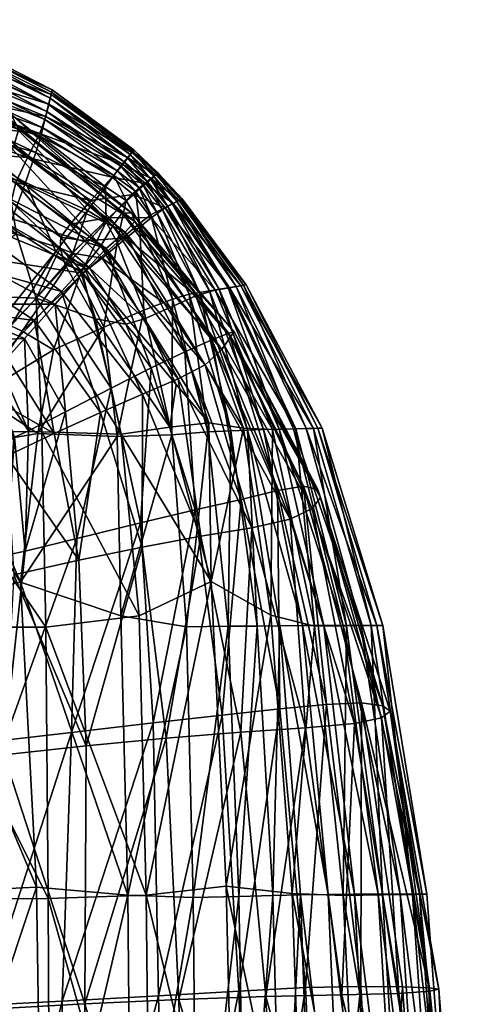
# Model space of a CAD drawing. Header units: centimetres. Extents: x -65 to 65, y -44 to 44.
# Tile 48 of 48: x 58 to 65, y 26 to 42. Entities that reach past the tile are written whole.
import ezdxf

# ---------------------------------------------------------------- set-up
doc = ezdxf.new("R2010")
doc.units = ezdxf.units.CM
doc.layers.get('0').update_dxf_attribs({"true_color": 0xc7c7c7})

msp = doc.modelspace()

# ---------------------------------------------------------------- meshes
at = {"color": 251, "true_color": 0x565656}
mesh = msp.add_polyface(dxfattribs=at)
corners = [(56.219, 41.852, 26.175), (58.379, 40.787, 26.171), (58.396, 40.86, 21.478), (56.224, 41.97, 21.485), (56.209, 41.611, 30.234), (58.344, 40.636, 30.232), (56.209, 41.599, 10.653), (58.339, 40.628, 10.652), (58.311, 40.517, 9.157), (56.202, 41.421, 9.157), (56.216, 41.761, 13.01), (58.365, 40.73, 13.008), (59.427, 39.581, 6.839), (58.248, 40.26, 6.834), (58.281, 40.394, 7.891), (56.194, 41.224, 7.891), (56.185, 41.01, 6.834), (59.483, 39.654, 7.894), (53.863, 40.395, 36.665), (56.229, 39.776, 37.193), (56.864, 39.882, 36.579), (56.295, 40.382, 36.013), (56.214, 40.897, 34.762), (53.347, 41.279, 34.925), (59.343, 39.478, 34.69), (58.2, 40.17, 34.703), (58.009, 39.788, 35.778), (57.824, 39.396, 36.53), (59.008, 39.11, 35.748), (58.681, 38.738, 36.48), (56.196, 41.3, 32.966), (58.298, 40.441, 32.965), (59.514, 39.68, 32.96), (56.092, 38.943, 4.297), (57.726, 38.72, 4.406), (57.396, 37.856, 4.138), (57.834, 38.58, 37.974), (56.119, 38.979, 38.167), (56.152, 37.639, 39.034), (59.239, 39.328, 5.302), (58.139, 39.868, 5.275), (58.216, 40.121, 5.962), (56.176, 40.787, 5.962), (56.155, 40.441, 5.262), (59.371, 39.505, 5.971), (57.975, 39.396, 4.771), (58.955, 38.95, 4.84), (58.453, 38.304, 4.484), (56.112, 39.86, 4.716), (56.222, 41.912, 16.859), (58.388, 40.824, 16.854), (57.746, 39.091, 37.295), (58.524, 38.356, 37.816), (58.535, 38.529, 37.228), (58.675, 38.214, 38.011), (58.658, 38.209, 37.848), (58.675, 38.145, 4.568), (58.719, 38.278, 37.247), (58.66, 38.23, 37.279), (58.914, 38.471, 36.454), (58.719, 38.278, 37.247), (58.643, 38.202, 37.711)]
mesh.append_faces([[corners[k] for k in face] for face in [(0, 1, 2), (2, 3, 0), (1, 0, 4), (4, 5, 1), (6, 7, 8), (8, 9, 6), (7, 6, 10), (10, 11, 7), (12, 13, 14), (15, 14, 13), (13, 16, 15), (14, 15, 9), (9, 8, 14), (17, 14, 8), (18, 19, 20), (20, 21, 18), (21, 22, 23), (24, 25, 26), (21, 26, 25), (25, 22, 21), (26, 21, 20), (20, 27, 26), (28, 26, 27), (27, 29, 28), (30, 31, 5), (5, 4, 30), (31, 30, 22), (22, 25, 31), (32, 31, 25), (33, 34, 35), (36, 37, 38), (39, 40, 41), (42, 41, 40), (40, 43, 42), (41, 42, 16), (16, 13, 41), (44, 41, 13), (45, 46, 47), (47, 34, 45), (48, 45, 34), (34, 33, 48), (45, 48, 43), (43, 40, 45), (46, 45, 40), (49, 50, 11), (11, 10, 49), (50, 49, 3), (3, 2, 50), (51, 27, 20), (20, 19, 51), (36, 51, 19), (19, 37, 36), (51, 36, 52), (52, 53, 51), (27, 51, 53), (53, 29, 27), (54, 55, 52), (56, 47, 46), (57, 53, 52), (52, 55, 57), (58, 57, 55), (53, 57, 59), (59, 29, 53), (60, 58, 61)]], dxfattribs={"vtx2": -1, "color": 251})
mesh = msp.add_polyface(dxfattribs=at)
corners = [(56.655, 37.469, 38.916), (56.978, 38.251, 39.615), (58.442, 37.473, 39.605), (57.96, 36.929, 38.91), (56.404, 36.854, 38.623), (57.574, 36.498, 38.621), (58.606, 35.77, 38.895), (59.329, 36.142, 39.592), (57.125, 36.17, 74.402), (57.631, 36.702, 73.715), (56.285, 37.458, 73.716), (61.273, 37.034, 52.956), (61.193, 37.014, 48.334), (59.705, 38.781, 48.339), (59.655, 38.91, 52.97), (61.216, 36.953, 57.853), (59.503, 38.914, 57.876), (61.078, 36.756, 61.988), (59.355, 38.712, 62.007), (60.817, 36.511, 65.456), (59.168, 38.396, 65.466), (57.373, 40.35, 62.011), (57.23, 39.959, 65.469), (57.529, 40.555, 57.881), (57.739, 40.48, 52.973), (57.87, 40.241, 48.339), (55.367, 41.415, 48.326), (55.216, 41.758, 52.957), (60.389, 36.289, 68.352), (58.898, 38.058, 68.356), (59.826, 36.05, 70.688), (58.547, 37.672, 70.689), (59.159, 35.758, 72.476), (58.115, 37.211, 72.476), (57.786, 39.958, 45.032), (59.549, 38.611, 45.03), (57.566, 39.559, 42.667), (59.252, 38.353, 42.662), (55.162, 40.414, 42.655), (55.323, 40.994, 45.019), (57.29, 38.969, 40.863), (58.877, 37.96, 40.854), (56.587, 38.213, 72.476), (56.852, 38.902, 70.689), (57.062, 39.48, 68.358), (59.962, 36.462, 40.845), (60.496, 36.719, 42.655), (60.92, 36.906, 45.026), (56.307, 36.641, 38.592), (57.424, 36.349, 38.593)]
mesh.append_faces([[corners[k] for k in face] for face in [(0, 1, 2), (2, 3, 0), (4, 0, 3), (3, 5, 4), (6, 3, 2), (2, 7, 6), (8, 9, 10), (11, 12, 13), (13, 14, 11), (15, 11, 14), (14, 16, 15), (17, 15, 16), (16, 18, 17), (19, 17, 18), (18, 20, 19), (21, 22, 20), (20, 18, 21), (23, 21, 18), (18, 16, 23), (24, 23, 16), (16, 14, 24), (25, 24, 14), (14, 13, 25), (24, 25, 26), (23, 24, 27), (28, 19, 20), (20, 29, 28), (30, 28, 29), (29, 31, 30), (32, 30, 31), (31, 33, 32), (34, 25, 13), (13, 35, 34), (36, 34, 35), (35, 37, 36), (34, 36, 38), (25, 34, 39), (40, 36, 37), (37, 41, 40), (1, 40, 41), (41, 2, 1), (33, 42, 10), (10, 9, 33), (42, 33, 31), (31, 43, 42), (44, 29, 20), (20, 22, 44), (29, 44, 43), (43, 31, 29), (41, 45, 7), (7, 2, 41), (45, 41, 37), (37, 46, 45), (47, 35, 13), (13, 12, 47), (35, 47, 46), (46, 37, 35), (48, 4, 5), (5, 49, 48)]], dxfattribs={"vtx2": -1, "color": 251})
mesh = msp.add_polyface(dxfattribs=at)
corners = [(58.379, 40.787, 26.171), (59.656, 39.869, 26.167), (59.686, 39.91, 21.474), (58.396, 40.86, 21.478), (58.344, 40.636, 30.232), (59.594, 39.787, 30.229), (58.339, 40.628, 10.652), (59.586, 39.783, 10.654), (59.537, 39.722, 9.159), (58.311, 40.517, 9.157), (58.365, 40.73, 13.008), (59.63, 39.838, 13.008), (58.281, 40.394, 7.891), (59.483, 39.654, 7.894), (59.427, 39.581, 6.839), (58.009, 39.788, 35.778), (59.008, 39.11, 35.748), (59.343, 39.478, 34.69), (58.298, 40.441, 32.965), (59.514, 39.68, 32.96), (58.2, 40.17, 34.703), (58.216, 40.121, 5.962), (59.371, 39.505, 5.971), (59.239, 39.328, 5.302), (58.248, 40.26, 6.834), (58.139, 39.868, 5.275), (58.955, 38.95, 4.84), (58.388, 40.824, 16.854), (59.67, 39.89, 16.852), (59.874, 39.381, 32.943), (59.839, 39.347, 32.933), (59.646, 39.171, 34.648), (59.679, 39.204, 34.664), (59.96, 38.837, 34.69), (59.297, 38.84, 35.714), (59.264, 38.808, 35.695), (60.034, 39.517, 26.163), (59.954, 39.454, 10.659), (59.898, 39.41, 9.166), (59.836, 39.361, 7.904), (59.801, 39.326, 7.911), (59.739, 39.276, 6.864), (59.773, 39.309, 6.854), (59.297, 38.84, 35.714), (59.679, 39.204, 34.664), (59.874, 39.381, 32.943), (59.964, 39.457, 30.22), (59.539, 39.084, 5.376), (59.567, 39.111, 5.348), (59.252, 38.773, 4.913), (59.779, 38.749, 5.302), (59.712, 39.258, 5.999), (59.68, 39.227, 6.017), (59.773, 39.309, 6.854), (59.712, 39.258, 5.999), (59.567, 39.111, 5.348), (59.252, 38.773, 4.913), (59.23, 38.752, 4.95), (60.005, 39.494, 13.012)]
mesh.append_faces([[corners[k] for k in face] for face in [(0, 1, 2), (2, 3, 0), (1, 0, 4), (4, 5, 1), (6, 7, 8), (8, 9, 6), (7, 6, 10), (10, 11, 7), (12, 13, 14), (9, 8, 13), (15, 16, 17), (18, 19, 5), (5, 4, 18), (20, 17, 19), (21, 22, 23), (24, 14, 22), (25, 23, 26), (27, 28, 11), (11, 10, 27), (28, 27, 3), (3, 2, 28), (29, 30, 31), (31, 32, 29), (33, 32, 34), (35, 34, 32), (32, 31, 35), (36, 1, 5), (37, 7, 11), (38, 8, 7), (39, 13, 8), (8, 38, 39), (39, 40, 41), (41, 42, 39), (13, 39, 42), (42, 14, 13), (43, 35, 31), (31, 44, 43), (16, 43, 44), (44, 17, 16), (45, 19, 17), (17, 44, 45), (30, 45, 44), (44, 31, 30), (19, 45, 46), (46, 5, 19), (47, 48, 49), (50, 48, 51), (52, 51, 48), (48, 47, 52), (51, 52, 41), (41, 53, 51), (54, 22, 14), (14, 42, 54), (52, 54, 42), (42, 41, 52), (54, 52, 47), (47, 55, 54), (22, 54, 55), (55, 23, 22), (56, 26, 23), (23, 55, 56), (55, 47, 57), (53, 41, 40), (58, 11, 28)]], dxfattribs={"vtx2": -1, "color": 251})
mesh = msp.add_polyface(dxfattribs=at)
corners = [(59.874, 39.381, 32.943), (60.183, 38.993, 32.96), (60.309, 39.061, 30.229), (59.964, 39.457, 30.22), (59.839, 39.347, 32.933), (59.929, 39.422, 30.215), (59.679, 39.204, 34.664), (59.96, 38.837, 34.69), (59.594, 39.787, 30.229), (59.964, 39.457, 30.22), (60.034, 39.517, 26.163), (59.999, 39.481, 26.161), (60.033, 39.51, 21.472), (60.068, 39.546, 21.473), (59.656, 39.869, 26.167), (59.686, 39.91, 21.474), (60.051, 39.532, 16.852), (60.428, 39.126, 16.852), (60.366, 39.093, 13.008), (60.005, 39.494, 13.012), (60.015, 39.496, 16.854), (59.97, 39.459, 13.014), (60.068, 39.546, 21.473), (60.452, 39.139, 21.474), (59.63, 39.838, 13.008), (60.005, 39.494, 13.012), (59.954, 39.454, 10.659), (59.919, 39.419, 10.663), (59.863, 39.375, 9.172), (59.898, 39.41, 9.166), (59.586, 39.783, 10.654), (59.801, 39.326, 7.911), (59.836, 39.361, 7.904), (59.874, 39.381, 32.943), (59.712, 39.258, 5.999), (59.957, 38.882, 5.971), (59.779, 38.749, 5.302), (59.773, 39.309, 6.854), (60.046, 38.93, 6.839), (59.836, 39.361, 7.904), (60.134, 38.976, 7.894), (59.898, 39.41, 9.166), (60.219, 39.019, 9.159), (59.954, 39.454, 10.659), (60.296, 39.058, 10.654), (60.051, 39.532, 16.852), (59.67, 39.89, 16.852), (60.034, 39.517, 26.163), (60.406, 39.113, 26.167)]
mesh.append_faces([[corners[k] for k in face] for face in [(0, 1, 2), (2, 3, 0), (4, 0, 3), (3, 5, 4), (1, 0, 6), (6, 7, 1), (8, 9, 10), (11, 10, 9), (9, 5, 11), (10, 11, 12), (12, 13, 10), (14, 10, 13), (13, 15, 14), (16, 17, 18), (18, 19, 16), (20, 16, 19), (19, 21, 20), (16, 20, 12), (12, 22, 16), (17, 16, 22), (22, 23, 17), (24, 25, 26), (27, 26, 25), (25, 21, 27), (26, 27, 28), (28, 29, 26), (30, 26, 29), (31, 32, 29), (29, 28, 31), (33, 4, 5), (5, 9, 33), (34, 35, 36), (35, 34, 37), (37, 38, 35), (39, 40, 38), (38, 37, 39), (31, 39, 37), (39, 31, 28), (28, 41, 39), (40, 39, 41), (41, 42, 40), (43, 44, 42), (42, 41, 43), (27, 43, 41), (41, 28, 27), (43, 27, 21), (21, 19, 43), (44, 43, 19), (19, 18, 44), (45, 46, 15), (15, 13, 45), (20, 45, 13), (13, 12, 20), (45, 20, 21), (21, 25, 45), (46, 45, 25), (47, 48, 23), (23, 22, 47), (11, 47, 22), (22, 12, 11), (47, 11, 5), (5, 3, 47), (48, 47, 3), (3, 2, 48)]], dxfattribs={"vtx2": -1, "color": 251})
mesh = msp.add_polyface(dxfattribs=at)
corners = [(60.973, 37.693, 32.966), (60.183, 38.993, 32.96), (59.96, 38.837, 34.69), (60.667, 37.603, 34.706), (61.203, 37.732, 30.233), (60.309, 39.061, 30.229), (60.261, 37.421, 35.79), (59.571, 38.518, 35.751), (59.19, 38.2, 36.484), (59.858, 37.24, 36.547), (61.42, 37.77, 16.855), (60.428, 39.126, 16.852), (60.452, 39.139, 21.474), (61.464, 37.777, 21.479), (61.306, 37.751, 13.009), (60.366, 39.093, 13.008), (59.423, 38.445, 4.84), (59.847, 37.376, 4.771), (59.214, 37.106, 4.406), (58.825, 37.9, 4.484), (59.779, 38.749, 5.302), (60.301, 37.551, 5.275), (60.561, 37.629, 5.962), (59.957, 38.882, 5.971), (60.046, 38.93, 6.839), (60.724, 37.657, 6.834), (59.084, 37.239, 37.977), (58.836, 38.021, 37.817), (58.6, 38.095, 38.069), (60.885, 37.684, 7.891), (60.134, 38.976, 7.894), (60.219, 39.019, 9.159), (61.039, 37.708, 9.157), (61.179, 37.73, 10.652), (60.296, 39.058, 10.654), (61.379, 37.762, 26.171), (60.406, 39.113, 26.167), (59.56, 37.155, 37.307), (58.989, 38.045, 37.231), (59.297, 38.84, 35.714), (59.264, 38.808, 35.695), (58.875, 38.436, 36.448), (58.914, 38.471, 36.454), (59.297, 38.84, 35.714), (59.008, 39.11, 35.748), (58.681, 38.738, 36.48), (58.914, 38.471, 36.454), (59.252, 38.773, 4.913), (58.675, 38.145, 4.568), (59.23, 38.752, 4.95), (58.659, 38.13, 4.612), (59.539, 39.084, 5.376), (59.567, 39.111, 5.348), (58.658, 38.209, 37.848), (58.675, 38.214, 38.011), (59.252, 38.773, 4.913), (59.567, 39.111, 5.348), (58.675, 38.145, 4.568), (58.955, 38.95, 4.84), (58.719, 38.278, 37.247), (58.66, 38.23, 37.279), (58.719, 38.278, 37.247)]
mesh.append_faces([[corners[k] for k in face] for face in [(0, 1, 2), (2, 3, 0), (1, 0, 4), (4, 5, 1), (6, 7, 8), (8, 9, 6), (7, 6, 3), (3, 2, 7), (10, 11, 12), (12, 13, 10), (11, 10, 14), (14, 15, 11), (16, 17, 18), (18, 19, 16), (17, 16, 20), (20, 21, 17), (22, 23, 24), (24, 25, 22), (23, 22, 21), (21, 20, 23), (26, 27, 28), (29, 30, 31), (31, 32, 29), (30, 29, 25), (25, 24, 30), (33, 34, 15), (15, 14, 33), (34, 33, 32), (32, 31, 34), (35, 36, 5), (5, 4, 35), (36, 35, 13), (13, 12, 36), (37, 38, 27), (9, 8, 38), (39, 7, 2), (39, 40, 41), (41, 42, 39), (7, 39, 42), (42, 8, 7), (43, 44, 45), (45, 46, 43), (40, 43, 46), (46, 41, 40), (47, 16, 19), (19, 48, 47), (49, 47, 48), (48, 50, 49), (47, 49, 51), (16, 47, 52), (52, 20, 16), (27, 53, 54), (49, 55, 56), (55, 49, 50), (50, 57, 55), (58, 55, 57), (59, 60, 41), (41, 46, 59), (61, 38, 8), (8, 42, 61), (60, 61, 42), (42, 41, 60), (38, 61, 53), (53, 27, 38)]], dxfattribs={"vtx2": -1, "color": 251})
mesh = msp.add_polyface(dxfattribs=at)
corners = [(53.856, 37.286, 3.852), (56.14, 37.585, 3.978), (56.73, 36.573, 3.866), (55.952, 36.272, 3.754), (57.396, 37.856, 4.138), (56.092, 38.943, 4.297), (57.669, 37.322, 4.13), (57.726, 38.72, 4.406), (58.453, 38.304, 4.484), (56.553, 35.129, 3.702), (56.962, 35.22, 3.754), (57.897, 33.078, 3.852), (58.17, 35.425, 3.978), (57.237, 36.033, 3.866), (59.426, 35.381, 4.297), (53.854, 33.077, 3.486), (55.951, 35.219, 3.663), (58.296, 32.364, 39.397), (58.234, 35.451, 39.034), (56.174, 35.469, 39.8), (58.145, 37.567, 38.463), (59.49, 35.415, 38.171), (58.6, 38.095, 38.069), (59.084, 37.239, 37.977), (58.524, 38.356, 37.816), (57.834, 38.58, 37.974), (56.152, 37.639, 39.034), (58.416, 36.747, 4.138), (57.924, 37.045, 4.13), (58.825, 37.9, 4.484), (59.214, 37.106, 4.406), (56.642, 35.926, 3.765), (56.915, 36.225, 3.887), (56.64, 35.924, 3.781), (56.806, 36.107, 3.903), (55.863, 35.839, 3.702), (57.744, 37.13, 4.191), (58.675, 38.145, 4.568), (57.733, 37.119, 4.238), (58.659, 38.13, 4.612), (56.642, 35.926, 3.765), (56.64, 35.924, 3.781), (56.915, 36.225, 3.887), (56.642, 35.926, 3.765), (58.675, 38.214, 38.011), (58.836, 38.021, 37.817), (58.658, 38.209, 37.848), (58.658, 38.209, 37.848), (58.643, 38.202, 37.711), (57.744, 37.13, 4.191), (58.675, 38.145, 4.568), (58.66, 38.23, 37.279), (58.719, 38.278, 37.247)]
mesh.append_faces([[corners[k] for k in face] for face in [(0, 1, 2), (2, 3, 0), (4, 1, 5), (6, 4, 7), (7, 8, 6), (4, 6, 2), (2, 1, 4), (9, 10, 11), (12, 11, 10), (10, 13, 12), (11, 12, 14), (15, 16, 9), (17, 18, 19), (20, 18, 21), (22, 20, 23), (20, 22, 24), (24, 25, 20), (26, 20, 25), (20, 26, 19), (19, 18, 20), (27, 28, 29), (12, 27, 30), (27, 12, 13), (13, 28, 27), (31, 3, 2), (2, 32, 31), (33, 31, 32), (32, 34, 33), (31, 33, 35), (35, 3, 31), (36, 6, 8), (8, 37, 36), (38, 36, 37), (37, 39, 38), (36, 38, 34), (34, 32, 36), (6, 36, 32), (32, 2, 6), (40, 10, 9), (9, 41, 40), (42, 40, 41), (41, 34, 42), (40, 42, 13), (13, 10, 40), (43, 16, 35), (35, 33, 43), (41, 43, 33), (33, 34, 41), (43, 41, 9), (9, 16, 43), (44, 22, 45), (46, 44, 47), (47, 48, 46), (24, 22, 44), (49, 28, 13), (13, 42, 49), (38, 49, 42), (42, 34, 38), (49, 38, 39), (39, 50, 49), (28, 49, 50), (50, 29, 28), (46, 48, 51), (48, 47, 52)]], dxfattribs={"vtx2": -1, "color": 251})
mesh = msp.add_polyface(dxfattribs=at)
corners = [(61.882, 35.487, 32.966), (60.973, 37.693, 32.966), (60.667, 37.603, 34.706), (61.424, 35.508, 34.766), (62.249, 35.498, 30.235), (61.203, 37.732, 30.233), (60.873, 35.595, 36.03), (60.261, 37.421, 35.79), (59.858, 37.24, 36.547), (60.358, 36.199, 36.597), (60.912, 33.084, 36.674), (61.856, 32.555, 34.927), (60.259, 35.528, 37.21), (59.49, 35.415, 38.171), (59.771, 32.545, 38.188), (62.547, 32.382, 32.967), (62.597, 35.509, 16.86), (61.42, 37.77, 16.855), (61.464, 37.777, 21.479), (62.667, 35.511, 21.486), (62.414, 35.504, 13.011), (61.306, 37.751, 13.009), (63.53, 32.392, 16.866), (63.626, 32.391, 21.495), (59.426, 35.381, 4.297), (59.485, 32.545, 4.232), (57.897, 33.078, 3.852), (60.291, 35.405, 4.716), (60.521, 32.371, 4.689), (60.859, 35.451, 5.262), (59.847, 37.376, 4.771), (59.214, 37.106, 4.406), (60.301, 37.551, 5.275), (61.222, 35.471, 5.962), (60.561, 37.629, 5.962), (60.724, 37.657, 6.834), (61.483, 35.48, 6.834), (61.64, 32.382, 5.962), (61.181, 32.377, 5.255), (58.234, 35.451, 39.034), (59.084, 37.239, 37.977), (58.145, 37.567, 38.463), (61.741, 35.487, 7.891), (60.885, 37.684, 7.891), (61.039, 37.708, 9.157), (61.987, 35.493, 9.157), (62.211, 35.499, 10.653), (61.179, 37.73, 10.652), (62.999, 32.392, 10.654), (63.278, 32.392, 13.013), (62.353, 32.39, 7.891), (62.691, 32.391, 9.157), (62.531, 35.507, 26.176), (61.379, 37.762, 26.171), (63.439, 32.39, 26.183), (63.052, 32.387, 30.238), (58.825, 37.9, 4.484), (58.416, 36.747, 4.138), (58.17, 35.425, 3.978), (58.836, 38.021, 37.817), (59.56, 37.155, 37.307), (58.989, 38.045, 37.231)]
mesh.append_faces([[corners[k] for k in face] for face in [(0, 1, 2), (2, 3, 0), (1, 0, 4), (4, 5, 1), (6, 7, 8), (8, 9, 6), (7, 6, 3), (3, 2, 7), (10, 11, 3), (3, 6, 10), (12, 10, 6), (6, 9, 12), (10, 12, 13), (13, 14, 10), (4, 0, 15), (0, 3, 11), (16, 17, 18), (18, 19, 16), (17, 16, 20), (20, 21, 17), (20, 16, 22), (16, 19, 23), (24, 25, 26), (25, 24, 27), (28, 27, 29), (30, 27, 24), (24, 31, 30), (27, 30, 32), (32, 29, 27), (33, 34, 35), (35, 36, 33), (34, 33, 29), (29, 32, 34), (37, 33, 36), (38, 29, 33), (14, 13, 39), (13, 40, 41), (42, 43, 44), (44, 45, 42), (43, 42, 36), (36, 35, 43), (46, 47, 21), (21, 20, 46), (47, 46, 45), (45, 44, 47), (45, 46, 48), (46, 20, 49), (36, 42, 50), (42, 45, 51), (52, 53, 5), (5, 4, 52), (53, 52, 19), (19, 18, 53), (19, 52, 54), (52, 4, 55), (56, 31, 57), (31, 24, 58), (59, 40, 60), (12, 60, 40), (40, 13, 12), (60, 12, 9), (9, 8, 60), (61, 60, 8)]], dxfattribs={"vtx2": -1, "color": 251})
mesh = msp.add_polyface(dxfattribs=at)
corners = [(58.788, 33.768, 38.886), (58.606, 35.77, 38.895), (59.329, 36.142, 39.592), (57.96, 36.929, 38.91), (58.021, 35.471, 38.605), (57.574, 36.498, 38.621), (61.273, 37.034, 52.956), (61.216, 36.953, 57.853), (62.638, 34.412, 57.819), (62.596, 34.542, 52.931), (61.193, 37.014, 48.334), (62.373, 34.591, 48.324), (61.078, 36.756, 61.988), (60.817, 36.511, 65.456), (62.161, 34.07, 65.444), (62.508, 34.242, 61.962), (60.389, 36.289, 68.352), (59.826, 36.05, 70.688), (60.749, 33.804, 70.687), (61.552, 33.937, 68.347), (58.429, 35.426, 73.716), (59.159, 35.758, 72.476), (58.115, 37.211, 72.476), (57.631, 36.702, 73.715), (57.125, 36.17, 74.402), (57.677, 35.069, 74.408), (56.734, 35.759, 74.686), (57.099, 34.789, 74.697), (59.794, 34.016, 39.589), (59.962, 36.462, 40.845), (60.66, 34.217, 40.846), (60.496, 36.719, 42.655), (61.961, 34.523, 45.025), (60.92, 36.906, 45.026), (61.383, 34.383, 42.657), (57.417, 36.324, 38.501), (57.334, 36.232, 38.426), (56.247, 36.495, 38.424), (57.207, 36.107, 38.392), (56.163, 36.337, 38.388), (57.679, 35.285, 38.408), (57.512, 35.199, 38.374), (57.789, 35.35, 38.483), (57.424, 36.349, 38.593), (57.409, 36.345, 38.644), (56.298, 36.635, 38.642), (57.8, 35.37, 38.576), (57.781, 35.369, 38.627), (57.143, 35.031, 38.568), (56.906, 34.928, 38.59), (56.753, 35.723, 38.606), (56.912, 35.871, 38.585), (57.142, 35.033, 38.619), (56.908, 35.876, 38.636), (56.595, 35.613, 74.715), (56.895, 34.69, 74.728), (56.588, 35.606, 74.666), (56.886, 34.686, 74.679), (57.424, 36.349, 38.593), (56.307, 36.641, 38.592), (56.302, 36.611, 38.5), (57.143, 35.031, 38.568), (56.912, 35.871, 38.585), (57.191, 35.05, 38.476), (56.954, 35.893, 38.493), (57.8, 35.37, 38.576), (56.595, 35.613, 74.715), (56.895, 34.69, 74.728), (56.576, 35.593, 74.805), (56.871, 34.676, 74.818), (57.066, 35.983, 38.421), (56.069, 36.18, 38.416), (57.332, 35.113, 38.404)]
mesh.append_faces([[corners[k] for k in face] for face in [(0, 1, 2), (3, 1, 4), (4, 5, 3), (6, 7, 8), (8, 9, 6), (10, 6, 9), (9, 11, 10), (12, 13, 14), (7, 12, 15), (15, 8, 7), (16, 17, 18), (13, 16, 19), (20, 21, 22), (22, 23, 20), (24, 25, 20), (20, 23, 24), (25, 24, 26), (26, 27, 25), (28, 2, 29), (30, 29, 31), (32, 33, 10), (10, 11, 32), (33, 32, 34), (34, 31, 33), (35, 36, 37), (36, 38, 39), (40, 41, 38), (38, 36, 40), (42, 40, 36), (36, 35, 42), (43, 44, 45), (46, 47, 44), (44, 43, 46), (4, 46, 43), (43, 5, 4), (48, 49, 50), (50, 51, 48), (52, 48, 51), (51, 53, 52), (26, 54, 55), (54, 56, 57), (44, 58, 59), (58, 35, 60), (61, 52, 53), (53, 62, 61), (63, 61, 62), (62, 64, 63), (65, 42, 35), (35, 58, 65), (47, 65, 58), (58, 44, 47), (56, 66, 67), (66, 68, 69), (38, 70, 71), (72, 63, 64), (64, 70, 72), (41, 72, 70), (70, 38, 41)]], dxfattribs={"vtx2": -1, "color": 251})
mesh = msp.add_polyface(dxfattribs=at)
corners = [(59.329, 36.142, 39.592), (59.794, 34.016, 39.589), (58.788, 33.768, 38.886), (58.606, 35.77, 38.895), (57.971, 33.566, 38.592), (58.021, 35.471, 38.605), (58.701, 30.699, 38.899), (59.992, 30.85, 39.607), (58.557, 26.452, 38.911), (57.649, 30.576, 38.602), (62.161, 34.07, 65.444), (62.508, 34.242, 61.962), (61.078, 36.756, 61.988), (63.607, 30.931, 61.936), (63.179, 30.838, 65.434), (63.879, 26.573, 65.427), (63.739, 31.033, 57.78), (64.37, 26.606, 61.915), (62.638, 34.412, 57.819), (63.626, 31.121, 52.898), (64.51, 26.639, 57.749), (63.286, 31.167, 48.308), (64.358, 26.662, 52.87), (62.373, 34.591, 48.324), (62.596, 34.542, 52.931), (60.749, 33.804, 70.687), (61.552, 33.937, 68.347), (60.389, 36.289, 68.352), (60.817, 36.511, 65.456), (59.159, 35.758, 72.476), (58.429, 35.426, 73.716), (58.817, 33.424, 73.719), (59.82, 33.631, 72.476), (59.826, 36.05, 70.688), (60.2, 30.61, 72.476), (61.378, 30.706, 70.686), (58.932, 30.488, 73.722), (62.403, 30.772, 68.344), (61.777, 26.525, 70.686), (62.975, 26.552, 68.343), (57.789, 33.19, 74.42), (57.635, 30.343, 74.431), (57.677, 35.069, 74.408), (60.08, 26.534, 39.623), (61.087, 30.974, 40.867), (60.66, 34.217, 40.846), (61.383, 34.383, 42.657), (61.997, 31.071, 42.676), (61.351, 26.61, 40.889), (59.962, 36.462, 40.845), (60.496, 36.719, 42.655), (62.737, 31.143, 45.028), (61.961, 34.523, 45.025), (63.277, 26.682, 45.034), (62.404, 26.665, 42.697), (57.8, 35.37, 38.576), (57.671, 33.501, 38.562), (57.789, 35.35, 38.483), (57.8, 35.37, 38.576), (57.671, 33.501, 38.562)]
mesh.append_faces([[corners[k] for k in face] for face in [(0, 1, 2), (3, 2, 4), (4, 5, 3), (6, 2, 1), (1, 7, 6), (8, 6, 7), (2, 6, 9), (9, 4, 2), (10, 11, 12), (13, 14, 15), (16, 13, 17), (13, 16, 18), (18, 11, 13), (14, 13, 11), (11, 10, 14), (19, 16, 20), (21, 19, 22), (19, 21, 23), (23, 24, 19), (16, 19, 24), (24, 18, 16), (25, 26, 27), (26, 10, 28), (29, 30, 31), (31, 32, 29), (33, 29, 32), (32, 25, 33), (34, 35, 25), (25, 32, 34), (36, 34, 32), (32, 31, 36), (37, 35, 38), (14, 37, 39), (37, 14, 10), (10, 26, 37), (35, 37, 26), (26, 25, 35), (40, 41, 36), (36, 31, 40), (42, 40, 31), (31, 30, 42), (43, 7, 44), (45, 44, 7), (7, 1, 45), (44, 45, 46), (46, 47, 44), (48, 44, 47), (49, 45, 1), (50, 46, 45), (51, 52, 23), (23, 21, 51), (53, 51, 21), (54, 47, 51), (52, 51, 47), (47, 46, 52), (55, 5, 4), (4, 56, 55), (56, 4, 9), (57, 58, 59)]], dxfattribs={"vtx2": -1, "color": 251})
mesh = msp.add_polyface(dxfattribs=at)
corners = [(62.034, 22.441, 5.962), (61.886, 28.12, 5.962), (62.325, 28.132, 6.834), (62.522, 22.464, 6.834), (61.452, 22.412, 5.25), (61.35, 28.106, 5.252), (61.15, 28.27, 36.727), (62.19, 28.15, 34.941), (61.856, 32.555, 34.927), (62.547, 32.382, 32.967), (62.999, 28.12, 32.968), (63.052, 32.387, 30.238), (63.619, 28.132, 30.24), (62.249, 35.498, 30.235), (61.882, 35.487, 32.966), (63.53, 32.392, 16.866), (63.626, 32.391, 21.495), (64.323, 28.142, 21.502), (64.205, 28.143, 16.871), (63.278, 32.392, 13.013), (63.897, 28.143, 13.016), (62.414, 35.504, 13.011), (62.597, 35.509, 16.86), (61.483, 35.48, 6.834), (61.998, 32.387, 6.834), (61.64, 32.382, 5.962), (61.181, 32.377, 5.255), (61.284, 22.384, 36.756), (62.389, 22.412, 34.948), (63.27, 22.441, 32.968), (63.959, 22.464, 30.241), (64.487, 22.478, 26.192), (64.094, 28.139, 26.188), (64.742, 22.485, 21.507), (63.006, 22.478, 7.891), (62.761, 28.139, 7.891), (63.467, 22.485, 9.157), (63.176, 28.142, 9.157), (63.888, 22.488, 10.655), (63.554, 28.143, 10.655), (64.268, 22.488, 13.017), (64.35, 16.255, 13.019), (62.999, 32.392, 10.654), (62.691, 32.391, 9.157), (61.987, 35.493, 9.157), (62.211, 35.499, 10.653), (62.353, 32.39, 7.891), (61.741, 35.487, 7.891), (63.439, 32.39, 26.183), (62.667, 35.511, 21.486), (62.531, 35.507, 26.176), (64.611, 22.488, 16.875), (64.706, 16.255, 16.877)]
mesh.append_faces([[corners[k] for k in face] for face in [(0, 1, 2), (2, 3, 0), (1, 0, 4), (4, 5, 1), (6, 7, 8), (9, 8, 7), (7, 10, 9), (11, 9, 10), (10, 12, 11), (9, 11, 13), (8, 9, 14), (15, 16, 17), (17, 18, 15), (19, 15, 18), (18, 20, 19), (15, 19, 21), (16, 15, 22), (23, 24, 25), (1, 25, 24), (24, 2, 1), (25, 1, 5), (5, 26, 25), (6, 27, 28), (28, 7, 6), (10, 29, 30), (30, 12, 10), (29, 10, 7), (7, 28, 29), (31, 32, 12), (12, 30, 31), (32, 31, 33), (33, 17, 32), (34, 3, 2), (2, 35, 34), (36, 34, 35), (35, 37, 36), (38, 36, 37), (37, 39, 38), (40, 38, 39), (39, 20, 40), (38, 40, 41), (42, 19, 20), (20, 39, 42), (43, 42, 39), (39, 37, 43), (42, 43, 44), (19, 42, 45), (46, 43, 37), (37, 35, 46), (24, 46, 35), (35, 2, 24), (46, 24, 23), (43, 46, 47), (48, 11, 12), (12, 32, 48), (16, 48, 32), (32, 17, 16), (48, 16, 49), (11, 48, 50), (51, 40, 20), (20, 18, 51), (33, 51, 18), (18, 17, 33), (40, 51, 52)]], dxfattribs={"vtx2": -1, "color": 251})
mesh = msp.add_polyface(dxfattribs=at)
corners = [(60.624, 28.091, 4.677), (60.686, 22.384, 4.67), (59.645, 22.36, 4.194), (59.595, 28.124, 4.209), (61.35, 28.106, 5.252), (61.452, 22.412, 5.25), (43.059, 32.362, 3.226), (49.056, 32.54, 3.317), (48.924, 28.113, 3.149), (43.059, 28.068, 3.05), (43.061, 35.472, 3.474), (43.059, 28.068, 42.425), (43.059, 22.337, 42.813), (48.881, 22.337, 42.425), (48.881, 28.068, 42.076), (60.912, 33.084, 36.674), (59.771, 32.545, 38.188), (59.881, 28.124, 38.298), (61.15, 28.27, 36.727), (61.856, 32.555, 34.927), (57.897, 33.078, 3.852), (59.485, 32.545, 4.232), (58.151, 28.251, 3.822), (56.265, 32.72, 3.628), (56.197, 28.158, 3.532), (56.553, 35.129, 3.702), (53.854, 33.077, 3.486), (53.329, 28.247, 3.317), (58.336, 28.073, 39.612), (58.36, 22.346, 39.741), (59.944, 22.36, 38.363), (56.2, 28.069, 40.675), (56.206, 22.339, 40.882), (53.154, 22.337, 41.779), (53.154, 28.068, 41.495), (60.521, 32.371, 4.689), (60.291, 35.405, 4.716), (60.859, 35.451, 5.262), (61.181, 32.377, 5.255), (61.222, 35.471, 5.962), (61.64, 32.382, 5.962), (43.059, 22.337, 2.945), (48.881, 22.337, 3.05), (43.059, 32.362, 41.779), (48.881, 32.362, 41.495), (43.061, 35.495, 40.882), (61.284, 22.384, 36.756), (58.241, 22.346, 3.796), (56.176, 22.339, 3.474), (53.154, 22.337, 3.226), (58.296, 32.364, 39.397), (58.234, 35.451, 39.034), (56.174, 35.469, 39.8), (56.189, 32.362, 40.331), (48.882, 35.49, 40.675), (53.154, 32.362, 41.021), (53.155, 35.482, 40.331)]
mesh.append_faces([[corners[k] for k in face] for face in [(0, 1, 2), (2, 3, 0), (1, 0, 4), (4, 5, 1), (6, 7, 8), (8, 9, 6), (7, 6, 10), (11, 12, 13), (13, 14, 11), (15, 16, 17), (17, 18, 15), (19, 15, 18), (20, 21, 3), (3, 22, 20), (23, 20, 22), (22, 24, 23), (20, 23, 25), (26, 23, 24), (24, 27, 26), (7, 26, 27), (27, 8, 7), (25, 23, 26), (28, 29, 30), (30, 17, 28), (29, 28, 31), (31, 32, 29), (33, 34, 14), (14, 13, 33), (34, 33, 32), (32, 31, 34), (35, 0, 3), (3, 21, 35), (36, 35, 21), (37, 38, 35), (0, 35, 38), (38, 4, 0), (39, 40, 38), (41, 9, 8), (8, 42, 41), (43, 11, 14), (14, 44, 43), (45, 43, 44), (46, 18, 17), (17, 30, 46), (47, 22, 3), (3, 2, 47), (22, 47, 48), (48, 24, 22), (27, 49, 42), (42, 8, 27), (49, 27, 24), (24, 48, 49), (50, 28, 17), (17, 16, 50), (51, 50, 16), (52, 53, 50), (28, 50, 53), (53, 31, 28), (54, 44, 55), (34, 55, 44), (44, 14, 34), (55, 34, 31), (31, 53, 55), (56, 55, 53)]], dxfattribs={"vtx2": -1, "color": 251})
mesh = msp.add_polyface(dxfattribs=at)
corners = [(59.992, 30.85, 39.607), (60.08, 26.534, 39.623), (58.557, 26.452, 38.911), (58.701, 30.699, 38.899), (57.311, 26.389, 38.611), (57.649, 30.576, 38.602), (63.879, 26.573, 65.427), (64.37, 26.606, 61.915), (63.607, 30.931, 61.936), (64.51, 26.639, 57.749), (63.739, 31.033, 57.78), (64.358, 26.662, 52.87), (63.626, 31.121, 52.898), (63.938, 26.676, 48.293), (63.286, 31.167, 48.308), (57.395, 26.325, 74.439), (57.251, 20.931, 74.443), (58.904, 20.974, 73.725), (58.915, 26.408, 73.724), (60.2, 30.61, 72.476), (58.932, 30.488, 73.722), (60.399, 26.476, 72.476), (61.378, 30.706, 70.686), (61.777, 26.525, 70.686), (62.975, 26.552, 68.343), (62.403, 30.772, 68.344), (63.179, 30.838, 65.434), (61.351, 26.61, 40.889), (61.56, 21.009, 40.892), (60.215, 20.958, 39.617), (62.404, 26.665, 42.697), (62.671, 21.049, 42.705), (63.612, 21.057, 45.037), (63.277, 26.682, 45.034), (64.335, 21.052, 48.288), (58.569, 20.918, 38.901), (57.212, 20.893, 38.599), (64.792, 21.046, 61.906), (64.264, 21.037, 65.424), (64.945, 21.053, 57.736), (64.786, 21.053, 52.859), (57.635, 30.343, 74.431), (56.646, 30.226, 74.736), (60.519, 21.006, 72.476), (62.012, 21.027, 70.686), (63.299, 21.034, 68.343), (61.087, 30.974, 40.867), (61.997, 31.071, 42.676), (62.737, 31.143, 45.028), (57.105, 30.503, 38.397), (57.25, 30.527, 38.476), (56.845, 26.363, 38.484), (57.272, 30.538, 38.57), (56.871, 26.371, 38.579), (57.252, 30.54, 38.621), (56.852, 26.373, 38.63), (57.272, 30.538, 38.57), (56.871, 26.371, 38.579)]
mesh.append_faces([[corners[k] for k in face] for face in [(0, 1, 2), (3, 2, 4), (4, 5, 3), (6, 7, 8), (7, 9, 10), (9, 11, 12), (11, 13, 14), (15, 16, 17), (17, 18, 15), (19, 20, 18), (18, 21, 19), (22, 19, 21), (21, 23, 22), (23, 24, 25), (24, 6, 26), (27, 28, 29), (29, 1, 27), (28, 27, 30), (30, 31, 28), (32, 33, 13), (13, 34, 32), (33, 32, 31), (31, 30, 33), (35, 2, 1), (1, 29, 35), (2, 35, 36), (36, 4, 2), (37, 7, 6), (6, 38, 37), (7, 37, 39), (39, 9, 7), (11, 40, 34), (34, 13, 11), (40, 11, 9), (9, 39, 40), (41, 15, 18), (18, 20, 41), (15, 41, 42), (43, 21, 18), (18, 17, 43), (21, 43, 44), (44, 23, 21), (24, 45, 38), (38, 6, 24), (45, 24, 23), (23, 44, 45), (46, 27, 1), (47, 30, 27), (14, 13, 33), (48, 33, 30), (49, 50, 51), (52, 5, 4), (4, 53, 52), (54, 52, 53), (53, 55, 54), (53, 4, 36), (56, 54, 55), (55, 57, 56), (50, 56, 57)]], dxfattribs={"vtx2": -1, "color": 251})

doc.saveas('drawing.dxf')
